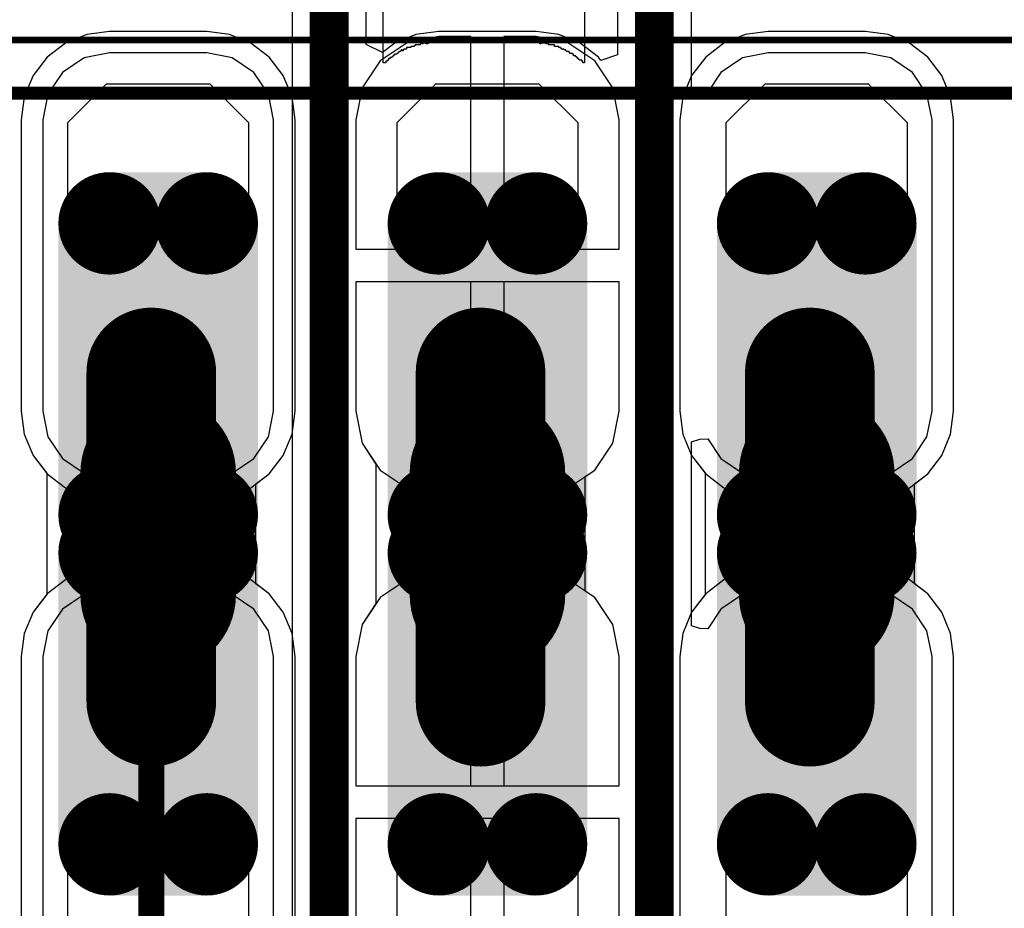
# Model space of a CAD drawing. Header units: millimetres. Extents: x -0.08 to 3.17, y -0.08 to 4.88.
# Tile 197 of 256: x 1.81 to 2.1, y 3.15 to 3.42. Entities that reach past the tile are written whole.
import ezdxf

# ---------------------------------------------------------------- set-up
doc = ezdxf.new("R2010")
doc.units = ezdxf.units.MM
doc.header["$MEASUREMENT"] = 0
for name, color, linetype in [('BottomLayer', 5, 'Continuous'), ('BottomSolder', 6, 'Continuous'), ('Mechanical13', 56, 'Continuous'), ('Mechanical15', 56, 'Continuous'), ('MidLayer1', 16, 'Continuous'), ('MidLayer2', 76, 'Continuous'), ('MultiLayer', 9, 'Continuous'), ('PadHoleLayer', 156, 'Continuous'), ('TopLayer', 1, 'Continuous'), ('TopOverlay', 2, 'Continuous'), ('TopPaste', 8, 'Continuous'), ('TopSolder', 216, 'Continuous')]:
    doc.layers.add(name, color=color, linetype=linetype)

# ---------------------------------------------------------------- blocks, each defined once
blk = doc.blocks.new('HLE_115_02_F_DV_F_________1_549')
at = {"layer": 'BottomLayer', "const_width": 0.01476}
for points in [[(0.27785, 0.09429, 1), (0.29262, 0.09429, 1)], [(0.30738, 0.09429, 1), (0.32215, 0.09429, 1)], [(0.37785, 0.09429, 1), (0.39262, 0.09429, 1)], [(0.40738, 0.09429, 1), (0.42215, 0.09429, 1)], [(0.47785, 0.09429, 1), (0.49262, 0.09429, 1)], [(0.50738, 0.09429, 1), (0.52215, 0.09429, 1)], [(0.27785, 0.00571, 1), (0.29262, 0.00571, 1)], [(0.30738, 0.00571, 1), (0.32215, 0.00571, 1)], [(0.37785, 0.00571, 1), (0.39262, 0.00571, 1)], [(0.40738, 0.00571, 1), (0.42215, 0.00571, 1)], [(0.47785, 0.00571, 1), (0.49262, 0.00571, 1)], [(0.50738, 0.00571, 1), (0.52215, 0.00571, 1)], [(0.27785, -0.00571, 1), (0.29262, -0.00571, 1)], [(0.30738, -0.00571, 1), (0.32215, -0.00571, 1)], [(0.37785, -0.00571, 1), (0.39262, -0.00571, 1)], [(0.40738, -0.00571, 1), (0.42215, -0.00571, 1)], [(0.47785, -0.00571, 1), (0.49262, -0.00571, 1)], [(0.50738, -0.00571, 1), (0.52215, -0.00571, 1)], [(0.27785, -0.09429, 1), (0.29262, -0.09429, 1)], [(0.30738, -0.09429, 1), (0.32215, -0.09429, 1)], [(0.37785, -0.09429, 1), (0.39262, -0.09429, 1)], [(0.40738, -0.09429, 1), (0.42215, -0.09429, 1)], [(0.47785, -0.09429, 1), (0.49262, -0.09429, 1)], [(0.50738, -0.09429, 1), (0.52215, -0.09429, 1)]]:
    blk.add_lwpolyline(points, format="xyb", close=True, dxfattribs=at)
at = {"layer": 'BottomLayer'}
for points in [[(0.28524, -0.00906), (0.31476, -0.00906), (0.28524, 0.10906), (0.31476, 0.10906)], [(0.38524, -0.00906), (0.41476, -0.00906), (0.38524, 0.10906), (0.41476, 0.10906)], [(0.48524, -0.00906), (0.51476, -0.00906), (0.48524, 0.10906), (0.51476, 0.10906)], [(0.27047, 0.00571), (0.32953, 0.00571), (0.27047, 0.09429), (0.32953, 0.09429)], [(0.37047, 0.00571), (0.42953, 0.00571), (0.37047, 0.09429), (0.42953, 0.09429)], [(0.47047, 0.00571), (0.52953, 0.00571), (0.47047, 0.09429), (0.52953, 0.09429)], [(0.31476, 0.00906), (0.28524, 0.00906), (0.31476, -0.10906), (0.28524, -0.10906)], [(0.41476, 0.00906), (0.38524, 0.00906), (0.41476, -0.10906), (0.38524, -0.10906)], [(0.51476, 0.00906), (0.48524, 0.00906), (0.51476, -0.10906), (0.48524, -0.10906)], [(0.32953, -0.00571), (0.27047, -0.00571), (0.32953, -0.09429), (0.27047, -0.09429)], [(0.42953, -0.00571), (0.37047, -0.00571), (0.42953, -0.09429), (0.37047, -0.09429)], [(0.52953, -0.00571), (0.47047, -0.00571), (0.52953, -0.09429), (0.47047, -0.09429)]]:
    blk.add_solid(points, dxfattribs=at)
at = {"layer": 'BottomSolder', "const_width": 0.01555}
for points in [[(0.27746, 0.09429, 1), (0.29301, 0.09429, 1)], [(0.30699, 0.09429, 1), (0.32254, 0.09429, 1)], [(0.37746, 0.09429, 1), (0.39301, 0.09429, 1)], [(0.40699, 0.09429, 1), (0.42254, 0.09429, 1)], [(0.47746, 0.09429, 1), (0.49301, 0.09429, 1)], [(0.50699, 0.09429, 1), (0.52254, 0.09429, 1)], [(0.27746, 0.00571, 1), (0.29301, 0.00571, 1)], [(0.30699, 0.00571, 1), (0.32254, 0.00571, 1)], [(0.37746, 0.00571, 1), (0.39301, 0.00571, 1)], [(0.40699, 0.00571, 1), (0.42254, 0.00571, 1)], [(0.47746, 0.00571, 1), (0.49301, 0.00571, 1)], [(0.50699, 0.00571, 1), (0.52254, 0.00571, 1)], [(0.27746, -0.00571, 1), (0.29301, -0.00571, 1)], [(0.30699, -0.00571, 1), (0.32254, -0.00571, 1)], [(0.37746, -0.00571, 1), (0.39301, -0.00571, 1)], [(0.40699, -0.00571, 1), (0.42254, -0.00571, 1)], [(0.47746, -0.00571, 1), (0.49301, -0.00571, 1)], [(0.50699, -0.00571, 1), (0.52254, -0.00571, 1)], [(0.27746, -0.09429, 1), (0.29301, -0.09429, 1)], [(0.30699, -0.09429, 1), (0.32254, -0.09429, 1)], [(0.37746, -0.09429, 1), (0.39301, -0.09429, 1)], [(0.40699, -0.09429, 1), (0.42254, -0.09429, 1)], [(0.47746, -0.09429, 1), (0.49301, -0.09429, 1)], [(0.50699, -0.09429, 1), (0.52254, -0.09429, 1)]]:
    blk.add_lwpolyline(points, format="xyb", close=True, dxfattribs=at)
at = {"layer": 'BottomSolder'}
for points in [[(0.28524, -0.00984), (0.31476, -0.00984), (0.28524, 0.10984), (0.31476, 0.10984)], [(0.38524, -0.00984), (0.41476, -0.00984), (0.38524, 0.10984), (0.41476, 0.10984)], [(0.48524, -0.00984), (0.51476, -0.00984), (0.48524, 0.10984), (0.51476, 0.10984)], [(0.26969, 0.00571), (0.33031, 0.00571), (0.26969, 0.09429), (0.33031, 0.09429)], [(0.36969, 0.00571), (0.43031, 0.00571), (0.36969, 0.09429), (0.43031, 0.09429)], [(0.46969, 0.00571), (0.53031, 0.00571), (0.46969, 0.09429), (0.53031, 0.09429)], [(0.31476, 0.00984), (0.28524, 0.00984), (0.31476, -0.10984), (0.28524, -0.10984)], [(0.41476, 0.00984), (0.38524, 0.00984), (0.41476, -0.10984), (0.38524, -0.10984)], [(0.51476, 0.00984), (0.48524, 0.00984), (0.51476, -0.10984), (0.48524, -0.10984)], [(0.33031, -0.00571), (0.26969, -0.00571), (0.33031, -0.09429), (0.26969, -0.09429)], [(0.43031, -0.00571), (0.36969, -0.00571), (0.43031, -0.09429), (0.36969, -0.09429)], [(0.53031, -0.00571), (0.46969, -0.00571), (0.53031, -0.09429), (0.46969, -0.09429)]]:
    blk.add_solid(points, dxfattribs=at)
at = {"layer": 'Mechanical13', "const_width": 0.00394}
blk.add_lwpolyline([(-0.74409, 0.13386), (0.74409, 0.13386)], dxfattribs=at)
at = {"layer": 'Mechanical15', "const_width": 0.00197}
blk.add_lwpolyline([(-0.75197, 0.15), (0.75197, 0.15)], dxfattribs=at)
at = {"layer": 'MidLayer1', "const_width": 0.01476}
for points in [[(0.27785, 0.09429, 1), (0.29262, 0.09429, 1)], [(0.30738, 0.09429, 1), (0.32215, 0.09429, 1)], [(0.37785, 0.09429, 1), (0.39262, 0.09429, 1)], [(0.40738, 0.09429, 1), (0.42215, 0.09429, 1)], [(0.47785, 0.09429, 1), (0.49262, 0.09429, 1)], [(0.50738, 0.09429, 1), (0.52215, 0.09429, 1)], [(0.27785, 0.00571, 1), (0.29262, 0.00571, 1)], [(0.30738, 0.00571, 1), (0.32215, 0.00571, 1)], [(0.37785, 0.00571, 1), (0.39262, 0.00571, 1)], [(0.40738, 0.00571, 1), (0.42215, 0.00571, 1)], [(0.47785, 0.00571, 1), (0.49262, 0.00571, 1)], [(0.50738, 0.00571, 1), (0.52215, 0.00571, 1)], [(0.27785, -0.00571, 1), (0.29262, -0.00571, 1)], [(0.30738, -0.00571, 1), (0.32215, -0.00571, 1)], [(0.37785, -0.00571, 1), (0.39262, -0.00571, 1)], [(0.40738, -0.00571, 1), (0.42215, -0.00571, 1)], [(0.47785, -0.00571, 1), (0.49262, -0.00571, 1)], [(0.50738, -0.00571, 1), (0.52215, -0.00571, 1)], [(0.27785, -0.09429, 1), (0.29262, -0.09429, 1)], [(0.30738, -0.09429, 1), (0.32215, -0.09429, 1)], [(0.37785, -0.09429, 1), (0.39262, -0.09429, 1)], [(0.40738, -0.09429, 1), (0.42215, -0.09429, 1)], [(0.47785, -0.09429, 1), (0.49262, -0.09429, 1)], [(0.50738, -0.09429, 1), (0.52215, -0.09429, 1)]]:
    blk.add_lwpolyline(points, format="xyb", close=True, dxfattribs=at)
at = {"layer": 'MidLayer1'}
for points in [[(0.28524, -0.00906), (0.31476, -0.00906), (0.28524, 0.10906), (0.31476, 0.10906)], [(0.38524, -0.00906), (0.41476, -0.00906), (0.38524, 0.10906), (0.41476, 0.10906)], [(0.48524, -0.00906), (0.51476, -0.00906), (0.48524, 0.10906), (0.51476, 0.10906)], [(0.27047, 0.00571), (0.32953, 0.00571), (0.27047, 0.09429), (0.32953, 0.09429)], [(0.37047, 0.00571), (0.42953, 0.00571), (0.37047, 0.09429), (0.42953, 0.09429)], [(0.47047, 0.00571), (0.52953, 0.00571), (0.47047, 0.09429), (0.52953, 0.09429)], [(0.31476, 0.00906), (0.28524, 0.00906), (0.31476, -0.10906), (0.28524, -0.10906)], [(0.41476, 0.00906), (0.38524, 0.00906), (0.41476, -0.10906), (0.38524, -0.10906)], [(0.51476, 0.00906), (0.48524, 0.00906), (0.51476, -0.10906), (0.48524, -0.10906)], [(0.32953, -0.00571), (0.27047, -0.00571), (0.32953, -0.09429), (0.27047, -0.09429)], [(0.42953, -0.00571), (0.37047, -0.00571), (0.42953, -0.09429), (0.37047, -0.09429)], [(0.52953, -0.00571), (0.47047, -0.00571), (0.52953, -0.09429), (0.47047, -0.09429)]]:
    blk.add_solid(points, dxfattribs=at)
at = {"layer": 'MidLayer2', "const_width": 0.01476}
for points in [[(0.27785, 0.09429, 1), (0.29262, 0.09429, 1)], [(0.30738, 0.09429, 1), (0.32215, 0.09429, 1)], [(0.37785, 0.09429, 1), (0.39262, 0.09429, 1)], [(0.40738, 0.09429, 1), (0.42215, 0.09429, 1)], [(0.47785, 0.09429, 1), (0.49262, 0.09429, 1)], [(0.50738, 0.09429, 1), (0.52215, 0.09429, 1)], [(0.27785, 0.00571, 1), (0.29262, 0.00571, 1)], [(0.30738, 0.00571, 1), (0.32215, 0.00571, 1)], [(0.37785, 0.00571, 1), (0.39262, 0.00571, 1)], [(0.40738, 0.00571, 1), (0.42215, 0.00571, 1)], [(0.47785, 0.00571, 1), (0.49262, 0.00571, 1)], [(0.50738, 0.00571, 1), (0.52215, 0.00571, 1)], [(0.27785, -0.00571, 1), (0.29262, -0.00571, 1)], [(0.30738, -0.00571, 1), (0.32215, -0.00571, 1)], [(0.37785, -0.00571, 1), (0.39262, -0.00571, 1)], [(0.40738, -0.00571, 1), (0.42215, -0.00571, 1)], [(0.47785, -0.00571, 1), (0.49262, -0.00571, 1)], [(0.50738, -0.00571, 1), (0.52215, -0.00571, 1)], [(0.27785, -0.09429, 1), (0.29262, -0.09429, 1)], [(0.30738, -0.09429, 1), (0.32215, -0.09429, 1)], [(0.37785, -0.09429, 1), (0.39262, -0.09429, 1)], [(0.40738, -0.09429, 1), (0.42215, -0.09429, 1)], [(0.47785, -0.09429, 1), (0.49262, -0.09429, 1)], [(0.50738, -0.09429, 1), (0.52215, -0.09429, 1)]]:
    blk.add_lwpolyline(points, format="xyb", close=True, dxfattribs=at)
at = {"layer": 'MidLayer2'}
for points in [[(0.28524, -0.00906), (0.31476, -0.00906), (0.28524, 0.10906), (0.31476, 0.10906)], [(0.38524, -0.00906), (0.41476, -0.00906), (0.38524, 0.10906), (0.41476, 0.10906)], [(0.48524, -0.00906), (0.51476, -0.00906), (0.48524, 0.10906), (0.51476, 0.10906)], [(0.27047, 0.00571), (0.32953, 0.00571), (0.27047, 0.09429), (0.32953, 0.09429)], [(0.37047, 0.00571), (0.42953, 0.00571), (0.37047, 0.09429), (0.42953, 0.09429)], [(0.47047, 0.00571), (0.52953, 0.00571), (0.47047, 0.09429), (0.52953, 0.09429)], [(0.31476, 0.00906), (0.28524, 0.00906), (0.31476, -0.10906), (0.28524, -0.10906)], [(0.41476, 0.00906), (0.38524, 0.00906), (0.41476, -0.10906), (0.38524, -0.10906)], [(0.51476, 0.00906), (0.48524, 0.00906), (0.51476, -0.10906), (0.48524, -0.10906)], [(0.32953, -0.00571), (0.27047, -0.00571), (0.32953, -0.09429), (0.27047, -0.09429)], [(0.42953, -0.00571), (0.37047, -0.00571), (0.42953, -0.09429), (0.37047, -0.09429)], [(0.52953, -0.00571), (0.47047, -0.00571), (0.52953, -0.09429), (0.47047, -0.09429)]]:
    blk.add_solid(points, dxfattribs=at)
at = {"layer": 'MultiLayer', "const_width": 0.01476}
for points in [[(0.27785, 0.09429, 1), (0.29262, 0.09429, 1)], [(0.30738, 0.09429, 1), (0.32215, 0.09429, 1)], [(0.37785, 0.09429, 1), (0.39262, 0.09429, 1)], [(0.40738, 0.09429, 1), (0.42215, 0.09429, 1)], [(0.47785, 0.09429, 1), (0.49262, 0.09429, 1)], [(0.50738, 0.09429, 1), (0.52215, 0.09429, 1)], [(0.27785, 0.00571, 1), (0.29262, 0.00571, 1)], [(0.30738, 0.00571, 1), (0.32215, 0.00571, 1)], [(0.37785, 0.00571, 1), (0.39262, 0.00571, 1)], [(0.40738, 0.00571, 1), (0.42215, 0.00571, 1)], [(0.47785, 0.00571, 1), (0.49262, 0.00571, 1)], [(0.50738, 0.00571, 1), (0.52215, 0.00571, 1)], [(0.27785, -0.00571, 1), (0.29262, -0.00571, 1)], [(0.30738, -0.00571, 1), (0.32215, -0.00571, 1)], [(0.37785, -0.00571, 1), (0.39262, -0.00571, 1)], [(0.40738, -0.00571, 1), (0.42215, -0.00571, 1)], [(0.47785, -0.00571, 1), (0.49262, -0.00571, 1)], [(0.50738, -0.00571, 1), (0.52215, -0.00571, 1)], [(0.27785, -0.09429, 1), (0.29262, -0.09429, 1)], [(0.30738, -0.09429, 1), (0.32215, -0.09429, 1)], [(0.37785, -0.09429, 1), (0.39262, -0.09429, 1)], [(0.40738, -0.09429, 1), (0.42215, -0.09429, 1)], [(0.47785, -0.09429, 1), (0.49262, -0.09429, 1)], [(0.50738, -0.09429, 1), (0.52215, -0.09429, 1)]]:
    blk.add_lwpolyline(points, format="xyb", close=True, dxfattribs=at)
at = {"layer": 'MultiLayer'}
for points in [[(0.28524, -0.00906), (0.31476, -0.00906), (0.28524, 0.10906), (0.31476, 0.10906)], [(0.38524, -0.00906), (0.41476, -0.00906), (0.38524, 0.10906), (0.41476, 0.10906)], [(0.48524, -0.00906), (0.51476, -0.00906), (0.48524, 0.10906), (0.51476, 0.10906)], [(0.27047, 0.00571), (0.32953, 0.00571), (0.27047, 0.09429), (0.32953, 0.09429)], [(0.37047, 0.00571), (0.42953, 0.00571), (0.37047, 0.09429), (0.42953, 0.09429)], [(0.47047, 0.00571), (0.52953, 0.00571), (0.47047, 0.09429), (0.52953, 0.09429)], [(0.31476, 0.00906), (0.28524, 0.00906), (0.31476, -0.10906), (0.28524, -0.10906)], [(0.41476, 0.00906), (0.38524, 0.00906), (0.41476, -0.10906), (0.38524, -0.10906)], [(0.51476, 0.00906), (0.48524, 0.00906), (0.51476, -0.10906), (0.48524, -0.10906)], [(0.32953, -0.00571), (0.27047, -0.00571), (0.32953, -0.09429), (0.27047, -0.09429)], [(0.42953, -0.00571), (0.37047, -0.00571), (0.42953, -0.09429), (0.37047, -0.09429)], [(0.52953, -0.00571), (0.47047, -0.00571), (0.52953, -0.09429), (0.47047, -0.09429)]]:
    blk.add_solid(points, dxfattribs=at)
at = {"layer": 'PadHoleLayer', "const_width": 0.02362}
for points in [[(0.28819, 0.0185, 1), (0.31181, 0.0185, 1)], [(0.38819, 0.0185, 1), (0.41181, 0.0185, 1)], [(0.48819, 0.0185, 1), (0.51181, 0.0185, 1)], [(0.28819, -0.0185, 1), (0.31181, -0.0185, 1)], [(0.38819, -0.0185, 1), (0.41181, -0.0185, 1)], [(0.48819, -0.0185, 1), (0.51181, -0.0185, 1)]]:
    blk.add_lwpolyline(points, format="xyb", close=True, dxfattribs=at)
at = {"layer": 'TopLayer', "const_width": 0.01476}
for points in [[(0.27785, 0.09429, 1), (0.29262, 0.09429, 1)], [(0.30738, 0.09429, 1), (0.32215, 0.09429, 1)], [(0.37785, 0.09429, 1), (0.39262, 0.09429, 1)], [(0.40738, 0.09429, 1), (0.42215, 0.09429, 1)], [(0.47785, 0.09429, 1), (0.49262, 0.09429, 1)], [(0.50738, 0.09429, 1), (0.52215, 0.09429, 1)], [(0.27785, 0.00571, 1), (0.29262, 0.00571, 1)], [(0.30738, 0.00571, 1), (0.32215, 0.00571, 1)], [(0.37785, 0.00571, 1), (0.39262, 0.00571, 1)], [(0.40738, 0.00571, 1), (0.42215, 0.00571, 1)], [(0.47785, 0.00571, 1), (0.49262, 0.00571, 1)], [(0.50738, 0.00571, 1), (0.52215, 0.00571, 1)], [(0.27785, -0.00571, 1), (0.29262, -0.00571, 1)], [(0.30738, -0.00571, 1), (0.32215, -0.00571, 1)], [(0.37785, -0.00571, 1), (0.39262, -0.00571, 1)], [(0.40738, -0.00571, 1), (0.42215, -0.00571, 1)], [(0.47785, -0.00571, 1), (0.49262, -0.00571, 1)], [(0.50738, -0.00571, 1), (0.52215, -0.00571, 1)], [(0.27785, -0.09429, 1), (0.29262, -0.09429, 1)], [(0.30738, -0.09429, 1), (0.32215, -0.09429, 1)], [(0.37785, -0.09429, 1), (0.39262, -0.09429, 1)], [(0.40738, -0.09429, 1), (0.42215, -0.09429, 1)], [(0.47785, -0.09429, 1), (0.49262, -0.09429, 1)], [(0.50738, -0.09429, 1), (0.52215, -0.09429, 1)]]:
    blk.add_lwpolyline(points, format="xyb", close=True, dxfattribs=at)
at = {"layer": 'TopLayer'}
for points in [[(0.28524, -0.00906), (0.31476, -0.00906), (0.28524, 0.10906), (0.31476, 0.10906)], [(0.38524, -0.00906), (0.41476, -0.00906), (0.38524, 0.10906), (0.41476, 0.10906)], [(0.48524, -0.00906), (0.51476, -0.00906), (0.48524, 0.10906), (0.51476, 0.10906)], [(0.27047, 0.00571), (0.32953, 0.00571), (0.27047, 0.09429), (0.32953, 0.09429)], [(0.37047, 0.00571), (0.42953, 0.00571), (0.37047, 0.09429), (0.42953, 0.09429)], [(0.47047, 0.00571), (0.52953, 0.00571), (0.47047, 0.09429), (0.52953, 0.09429)], [(0.31476, 0.00906), (0.28524, 0.00906), (0.31476, -0.10906), (0.28524, -0.10906)], [(0.41476, 0.00906), (0.38524, 0.00906), (0.41476, -0.10906), (0.38524, -0.10906)], [(0.51476, 0.00906), (0.48524, 0.00906), (0.51476, -0.10906), (0.48524, -0.10906)], [(0.32953, -0.00571), (0.27047, -0.00571), (0.32953, -0.09429), (0.27047, -0.09429)], [(0.42953, -0.00571), (0.37047, -0.00571), (0.42953, -0.09429), (0.37047, -0.09429)], [(0.52953, -0.00571), (0.47047, -0.00571), (0.52953, -0.09429), (0.47047, -0.09429)]]:
    blk.add_solid(points, dxfattribs=at)
at = {"layer": 'TopSolder', "const_width": 0.01555}
for points in [[(0.27746, 0.09429, 1), (0.29301, 0.09429, 1)], [(0.30699, 0.09429, 1), (0.32254, 0.09429, 1)], [(0.37746, 0.09429, 1), (0.39301, 0.09429, 1)], [(0.40699, 0.09429, 1), (0.42254, 0.09429, 1)], [(0.47746, 0.09429, 1), (0.49301, 0.09429, 1)], [(0.50699, 0.09429, 1), (0.52254, 0.09429, 1)], [(0.27746, 0.00571, 1), (0.29301, 0.00571, 1)], [(0.30699, 0.00571, 1), (0.32254, 0.00571, 1)], [(0.37746, 0.00571, 1), (0.39301, 0.00571, 1)], [(0.40699, 0.00571, 1), (0.42254, 0.00571, 1)], [(0.47746, 0.00571, 1), (0.49301, 0.00571, 1)], [(0.50699, 0.00571, 1), (0.52254, 0.00571, 1)], [(0.27746, -0.00571, 1), (0.29301, -0.00571, 1)], [(0.30699, -0.00571, 1), (0.32254, -0.00571, 1)], [(0.37746, -0.00571, 1), (0.39301, -0.00571, 1)], [(0.40699, -0.00571, 1), (0.42254, -0.00571, 1)], [(0.47746, -0.00571, 1), (0.49301, -0.00571, 1)], [(0.50699, -0.00571, 1), (0.52254, -0.00571, 1)], [(0.27746, -0.09429, 1), (0.29301, -0.09429, 1)], [(0.30699, -0.09429, 1), (0.32254, -0.09429, 1)], [(0.37746, -0.09429, 1), (0.39301, -0.09429, 1)], [(0.40699, -0.09429, 1), (0.42254, -0.09429, 1)], [(0.47746, -0.09429, 1), (0.49301, -0.09429, 1)], [(0.50699, -0.09429, 1), (0.52254, -0.09429, 1)]]:
    blk.add_lwpolyline(points, format="xyb", close=True, dxfattribs=at)
at = {"layer": 'TopSolder'}
for points in [[(0.28524, -0.00984), (0.31476, -0.00984), (0.28524, 0.10984), (0.31476, 0.10984)], [(0.38524, -0.00984), (0.41476, -0.00984), (0.38524, 0.10984), (0.41476, 0.10984)], [(0.48524, -0.00984), (0.51476, -0.00984), (0.48524, 0.10984), (0.51476, 0.10984)], [(0.26969, 0.00571), (0.33031, 0.00571), (0.26969, 0.09429), (0.33031, 0.09429)], [(0.36969, 0.00571), (0.43031, 0.00571), (0.36969, 0.09429), (0.43031, 0.09429)], [(0.46969, 0.00571), (0.53031, 0.00571), (0.46969, 0.09429), (0.53031, 0.09429)], [(0.27047, 0.07776), (0.32953, 0.07776), (0.27047, 0.0876), (0.32953, 0.0876)], [(0.37047, 0.07776), (0.42953, 0.07776), (0.37047, 0.0876), (0.42953, 0.0876)], [(0.47047, 0.07776), (0.52953, 0.07776), (0.47047, 0.0876), (0.52953, 0.0876)], [(0.31476, 0.00984), (0.28524, 0.00984), (0.31476, -0.10984), (0.28524, -0.10984)], [(0.41476, 0.00984), (0.38524, 0.00984), (0.41476, -0.10984), (0.38524, -0.10984)], [(0.51476, 0.00984), (0.48524, 0.00984), (0.51476, -0.10984), (0.48524, -0.10984)], [(0.33031, -0.00571), (0.26969, -0.00571), (0.33031, -0.09429), (0.26969, -0.09429)], [(0.43031, -0.00571), (0.36969, -0.00571), (0.43031, -0.09429), (0.36969, -0.09429)], [(0.53031, -0.00571), (0.46969, -0.00571), (0.53031, -0.09429), (0.46969, -0.09429)], [(0.27047, -0.0876), (0.32953, -0.0876), (0.27047, -0.07776), (0.32953, -0.07776)], [(0.37047, -0.0876), (0.42953, -0.0876), (0.37047, -0.07776), (0.42953, -0.07776)], [(0.47047, -0.0876), (0.52953, -0.0876), (0.47047, -0.07776), (0.52953, -0.07776)]]:
    blk.add_solid(points, dxfattribs=at)

msp = doc.modelspace()

# ---------------------------------------------------------------- linework, layer by layer
at = {"layer": 'BottomLayer'}
for p, q in [((1.83246, 3.41263), (1.82553, 3.41171)), ((1.86199, 3.41263), (1.83246, 3.41263)), ((1.86893, 3.41171), (1.86199, 3.41263)), ((2.03246, 3.41263), (2.02553, 3.41171)), ((2.06199, 3.41263), (2.03246, 3.41263)), ((2.06893, 3.41171), (2.06199, 3.41263)), ((1.82553, 3.41171), (1.81906, 3.40903)), ((1.87539, 3.40903), (1.86893, 3.41171)), ((1.9228, 3.40915), (1.91461, 3.40368)), ((1.93246, 3.41107), (1.9228, 3.40915)), ((1.94223, 3.41107), (1.93246, 3.41107)), ((1.94223, 3.34653), (1.94223, 3.41107)), ((1.96199, 3.41107), (1.95223, 3.41107)), ((1.95223, 3.41107), (1.95223, 3.34653)), ((1.97165, 3.40915), (1.96199, 3.41107)), ((1.97985, 3.40368), (1.97165, 3.40915)), ((2.02553, 3.41171), (2.01906, 3.40903)), ((2.07539, 3.40903), (2.06893, 3.41171)), ((1.81906, 3.40903), (1.81351, 3.40478)), ((1.88095, 3.40478), (1.87539, 3.40903)), ((2.01906, 3.40903), (2.01351, 3.40478)), ((2.08095, 3.40478), (2.07539, 3.40903)), ((1.81351, 3.40478), (1.80925, 3.39922)), ((1.88521, 3.39922), (1.88095, 3.40478)), ((1.91461, 3.40368), (1.90914, 3.39548)), ((1.98532, 3.39548), (1.97985, 3.40368)), ((2.01351, 3.40478), (2.00925, 3.39922)), ((2.08521, 3.39922), (2.08095, 3.40478)), ((1.80925, 3.39922), (1.80657, 3.39276)), ((1.88788, 3.39276), (1.88521, 3.39922)), ((2.00925, 3.39922), (2.00657, 3.39276)), ((2.08788, 3.39276), (2.08521, 3.39922)), ((1.90914, 3.39548), (1.90722, 3.38582)), ((1.98724, 3.38582), (1.98532, 3.39548)), ((1.80657, 3.39276), (1.80566, 3.38582)), ((1.8888, 3.38582), (1.88788, 3.39276)), ((2.00657, 3.39276), (2.00566, 3.38582)), ((2.0888, 3.38582), (2.08788, 3.39276)), ((1.80566, 3.38582), (1.80566, 3.29724)), ((1.8888, 3.29724), (1.8888, 3.38582)), ((1.90722, 3.38582), (1.90722, 3.34653)), ((1.98724, 3.34653), (1.98724, 3.38582)), ((2.00566, 3.38582), (2.00566, 3.29724)), ((2.0888, 3.29724), (2.0888, 3.38582)), ((1.90722, 3.34653), (1.94223, 3.34653)), ((1.95223, 3.34653), (1.98724, 3.34653)), ((1.98724, 3.33653), (1.90722, 3.33653)), ((1.90722, 3.33653), (1.90722, 3.29724)), ((1.98724, 3.29724), (1.98724, 3.33653)), ((1.80566, 3.29724), (1.80657, 3.2903)), ((1.88788, 3.2903), (1.8888, 3.29724)), ((1.90722, 3.29724), (1.90914, 3.28758)), ((1.98532, 3.28758), (1.98724, 3.29724)), ((2.00566, 3.29724), (2.00657, 3.2903)), ((2.08788, 3.2903), (2.0888, 3.29724)), ((1.80657, 3.2903), (1.80925, 3.28384)), ((1.88521, 3.28384), (1.88788, 3.2903)), ((2.00657, 3.2903), (2.00925, 3.28384)), ((2.08521, 3.28384), (2.08788, 3.2903)), ((1.90914, 3.28758), (1.91337, 3.28124)), ((1.97985, 3.27939), (1.98532, 3.28758)), ((1.80925, 3.28384), (1.81337, 3.27847)), ((1.88095, 3.27829), (1.88521, 3.28384)), ((2.00925, 3.28384), (2.01337, 3.27847)), ((2.08095, 3.27829), (2.08521, 3.28384)), ((1.91337, 3.28124), (1.91337, 3.23883)), ((1.81337, 3.27847), (1.81337, 3.2416)), ((1.87691, 3.27519), (1.88095, 3.27829)), ((1.97691, 3.27742), (1.97985, 3.27939)), ((2.01337, 3.27847), (2.01337, 3.2416)), ((2.07691, 3.27519), (2.08095, 3.27829)), ((1.87691, 3.24488), (1.87691, 3.27519)), ((1.97691, 3.24265), (1.97691, 3.27742)), ((2.07691, 3.24488), (2.07691, 3.27519)), ((1.88095, 3.24178), (1.87691, 3.24488)), ((2.08095, 3.24178), (2.07691, 3.24488)), ((1.81337, 3.2416), (1.80925, 3.23623)), ((1.88521, 3.23623), (1.88095, 3.24178)), ((1.97985, 3.24068), (1.97691, 3.24265)), ((2.01337, 3.2416), (2.00925, 3.23623)), ((2.08521, 3.23623), (2.08095, 3.24178)), ((1.91337, 3.23883), (1.90914, 3.23249)), ((1.98532, 3.23249), (1.97985, 3.24068)), ((1.80925, 3.23623), (1.80657, 3.22977)), ((1.88788, 3.22977), (1.88521, 3.23623)), ((2.00925, 3.23623), (2.00657, 3.22977)), ((2.08788, 3.22977), (2.08521, 3.23623)), ((1.80657, 3.22977), (1.80566, 3.22283)), ((1.8888, 3.22283), (1.88788, 3.22977)), ((1.90914, 3.23249), (1.90722, 3.22283)), ((1.98724, 3.22283), (1.98532, 3.23249)), ((2.00657, 3.22977), (2.00566, 3.22283)), ((2.0888, 3.22283), (2.08788, 3.22977)), ((1.80566, 3.22283), (1.80566, 3.13425)), ((1.8888, 3.13425), (1.8888, 3.22283)), ((1.90722, 3.22283), (1.90722, 3.18354)), ((1.98724, 3.18354), (1.98724, 3.22283)), ((2.00566, 3.22283), (2.00566, 3.13425)), ((2.0888, 3.13425), (2.0888, 3.22283)), ((1.90722, 3.18354), (1.94723, 3.18354)), ((1.94723, 3.18354), (1.98724, 3.18354)), ((1.94223, 3.17354), (1.90722, 3.17354)), ((1.90722, 3.17354), (1.90722, 3.13425)), ((1.94223, 3.109), (1.94223, 3.17354)), ((1.98724, 3.17354), (1.95223, 3.17354)), ((1.95223, 3.17354), (1.95223, 3.109)), ((1.98724, 3.13425), (1.98724, 3.17354))]:
    msp.add_line(p, q, dxfattribs=at)
at = {"layer": 'BottomLayer', "const_width": 0.03937}
for points in [[(1.84514, 3.20905), (1.84514, 3.30905)], [(1.94514, 3.20905), (1.94514, 3.30905)], [(2.04514, 3.20905), (2.04514, 3.30905)]]:
    msp.add_lwpolyline(points, dxfattribs=at)
at = {"layer": 'BottomLayer', "const_width": 0.01969}
for points in [[(1.8353, 3.30905, 1), (1.85498, 3.30905, 1)], [(1.9353, 3.30905, 1), (1.95498, 3.30905, 1)], [(2.0353, 3.30905, 1), (2.05498, 3.30905, 1)], [(1.8353, 3.20905, 1), (1.85498, 3.20905, 1)], [(1.9353, 3.20905, 1), (1.95498, 3.20905, 1)], [(2.0353, 3.20905, 1), (2.05498, 3.20905, 1)]]:
    msp.add_lwpolyline(points, format="xyb", close=True, dxfattribs=at)
at = {"layer": 'MidLayer1'}
for p, q in [((1.83246, 3.41263), (1.82553, 3.41171)), ((1.86199, 3.41263), (1.83246, 3.41263)), ((1.86893, 3.41171), (1.86199, 3.41263)), ((2.03246, 3.41263), (2.02553, 3.41171)), ((2.06199, 3.41263), (2.03246, 3.41263)), ((2.06893, 3.41171), (2.06199, 3.41263)), ((1.82553, 3.41171), (1.81906, 3.40903)), ((1.87539, 3.40903), (1.86893, 3.41171)), ((1.9228, 3.40915), (1.91461, 3.40368)), ((1.93246, 3.41107), (1.9228, 3.40915)), ((1.94223, 3.41107), (1.93246, 3.41107)), ((1.94223, 3.34653), (1.94223, 3.41107)), ((1.96199, 3.41107), (1.95223, 3.41107)), ((1.95223, 3.41107), (1.95223, 3.34653)), ((1.97165, 3.40915), (1.96199, 3.41107)), ((1.97985, 3.40368), (1.97165, 3.40915)), ((2.02553, 3.41171), (2.01906, 3.40903)), ((2.07539, 3.40903), (2.06893, 3.41171)), ((1.81906, 3.40903), (1.81351, 3.40478)), ((1.88095, 3.40478), (1.87539, 3.40903)), ((2.01906, 3.40903), (2.01351, 3.40478)), ((2.08095, 3.40478), (2.07539, 3.40903)), ((1.81351, 3.40478), (1.80925, 3.39922)), ((1.88521, 3.39922), (1.88095, 3.40478)), ((1.91461, 3.40368), (1.90914, 3.39548)), ((1.98532, 3.39548), (1.97985, 3.40368)), ((2.01351, 3.40478), (2.00925, 3.39922)), ((2.08521, 3.39922), (2.08095, 3.40478)), ((1.80925, 3.39922), (1.80657, 3.39276)), ((1.88788, 3.39276), (1.88521, 3.39922)), ((2.00925, 3.39922), (2.00657, 3.39276)), ((2.08788, 3.39276), (2.08521, 3.39922)), ((1.90914, 3.39548), (1.90722, 3.38582)), ((1.98724, 3.38582), (1.98532, 3.39548)), ((1.80657, 3.39276), (1.80566, 3.38582)), ((1.8888, 3.38582), (1.88788, 3.39276)), ((2.00657, 3.39276), (2.00566, 3.38582)), ((2.0888, 3.38582), (2.08788, 3.39276)), ((1.80566, 3.38582), (1.80566, 3.29724)), ((1.8888, 3.29724), (1.8888, 3.38582)), ((1.90722, 3.38582), (1.90722, 3.34653)), ((1.98724, 3.34653), (1.98724, 3.38582)), ((2.00566, 3.38582), (2.00566, 3.29724)), ((2.0888, 3.29724), (2.0888, 3.38582)), ((1.90722, 3.34653), (1.94223, 3.34653)), ((1.95223, 3.34653), (1.98724, 3.34653)), ((1.94223, 3.33653), (1.90722, 3.33653)), ((1.90722, 3.33653), (1.90722, 3.29724)), ((1.94223, 3.27199), (1.94223, 3.33653)), ((1.98724, 3.33653), (1.95223, 3.33653)), ((1.95223, 3.33653), (1.95223, 3.27199)), ((1.98724, 3.29724), (1.98724, 3.33653)), ((1.80566, 3.29724), (1.80657, 3.2903)), ((1.88788, 3.2903), (1.8888, 3.29724)), ((1.90722, 3.29724), (1.90914, 3.28758)), ((1.98532, 3.28758), (1.98724, 3.29724)), ((2.00566, 3.29724), (2.00657, 3.2903)), ((2.08788, 3.2903), (2.0888, 3.29724)), ((1.80657, 3.2903), (1.80925, 3.28384)), ((1.88521, 3.28384), (1.88788, 3.2903)), ((2.00657, 3.2903), (2.00925, 3.28384)), ((2.08521, 3.28384), (2.08788, 3.2903)), ((1.90914, 3.28758), (1.91461, 3.27939)), ((1.97985, 3.27939), (1.98532, 3.28758)), ((1.80925, 3.28384), (1.81351, 3.27829)), ((1.88095, 3.27829), (1.88521, 3.28384)), ((2.00925, 3.28384), (2.01351, 3.27829)), ((2.08095, 3.27829), (2.08521, 3.28384)), ((1.81351, 3.27829), (1.81906, 3.27403)), ((1.87539, 3.27403), (1.88095, 3.27829)), ((1.91461, 3.27939), (1.9228, 3.27391)), ((1.97165, 3.27391), (1.97985, 3.27939)), ((2.01351, 3.27829), (2.01906, 3.27403)), ((2.07539, 3.27403), (2.08095, 3.27829)), ((1.81906, 3.27403), (1.82553, 3.27135)), ((1.86893, 3.27135), (1.87539, 3.27403)), ((1.9228, 3.27391), (1.93246, 3.27199)), ((1.93246, 3.27199), (1.94223, 3.27199)), ((1.95223, 3.27199), (1.96199, 3.27199)), ((1.96199, 3.27199), (1.97165, 3.27391)), ((2.01906, 3.27403), (2.02553, 3.27135)), ((2.06893, 3.27135), (2.07539, 3.27403)), ((1.82553, 3.27135), (1.83246, 3.27044)), ((1.83246, 3.27044), (1.86199, 3.27044)), ((1.86199, 3.27044), (1.86893, 3.27135)), ((2.02553, 3.27135), (2.03246, 3.27044)), ((2.03246, 3.27044), (2.06199, 3.27044)), ((2.06199, 3.27044), (2.06893, 3.27135)), ((1.82553, 3.24872), (1.81906, 3.24604)), ((1.83246, 3.24963), (1.82553, 3.24872)), ((1.86199, 3.24963), (1.83246, 3.24963)), ((1.86893, 3.24872), (1.86199, 3.24963)), ((1.87539, 3.24604), (1.86893, 3.24872)), ((1.93246, 3.24808), (1.9228, 3.24616)), ((1.94223, 3.24808), (1.93246, 3.24808)), ((1.94223, 3.18354), (1.94223, 3.24808)), ((1.96199, 3.24808), (1.95223, 3.24808)), ((1.95223, 3.24808), (1.95223, 3.18354)), ((1.97165, 3.24616), (1.96199, 3.24808)), ((2.02553, 3.24872), (2.01906, 3.24604)), ((2.03246, 3.24963), (2.02553, 3.24872)), ((2.06199, 3.24963), (2.03246, 3.24963)), ((2.06893, 3.24872), (2.06199, 3.24963)), ((2.07539, 3.24604), (2.06893, 3.24872)), ((1.81906, 3.24604), (1.81351, 3.24178)), ((1.88095, 3.24178), (1.87539, 3.24604)), ((1.9228, 3.24616), (1.91461, 3.24068)), ((1.97985, 3.24068), (1.97165, 3.24616)), ((2.01906, 3.24604), (2.01351, 3.24178)), ((2.08095, 3.24178), (2.07539, 3.24604)), ((1.81351, 3.24178), (1.80925, 3.23623)), ((1.88521, 3.23623), (1.88095, 3.24178)), ((2.01351, 3.24178), (2.00925, 3.23623)), ((2.08521, 3.23623), (2.08095, 3.24178)), ((1.91461, 3.24068), (1.90914, 3.23249)), ((1.98532, 3.23249), (1.97985, 3.24068)), ((1.80925, 3.23623), (1.80657, 3.22977)), ((1.88788, 3.22977), (1.88521, 3.23623)), ((2.00925, 3.23623), (2.00657, 3.22977)), ((2.08788, 3.22977), (2.08521, 3.23623)), ((1.80657, 3.22977), (1.80566, 3.22283)), ((1.8888, 3.22283), (1.88788, 3.22977)), ((1.90914, 3.23249), (1.90722, 3.22283)), ((1.98724, 3.22283), (1.98532, 3.23249)), ((2.00657, 3.22977), (2.00566, 3.22283)), ((2.0888, 3.22283), (2.08788, 3.22977)), ((1.80566, 3.22283), (1.80566, 3.13425)), ((1.8888, 3.13425), (1.8888, 3.22283)), ((1.90722, 3.22283), (1.90722, 3.18354)), ((1.98724, 3.18354), (1.98724, 3.22283)), ((2.00566, 3.22283), (2.00566, 3.13425)), ((2.0888, 3.13425), (2.0888, 3.22283)), ((1.90722, 3.18354), (1.94223, 3.18354)), ((1.95223, 3.18354), (1.98724, 3.18354)), ((1.94223, 3.17354), (1.90722, 3.17354)), ((1.90722, 3.17354), (1.90722, 3.13425)), ((1.94223, 3.109), (1.94223, 3.17354)), ((1.98724, 3.17354), (1.95223, 3.17354)), ((1.95223, 3.17354), (1.95223, 3.109)), ((1.98724, 3.13425), (1.98724, 3.17354))]:
    msp.add_line(p, q, dxfattribs=at)
at = {"layer": 'MidLayer2'}
for p, q in [((1.98668, 3.58644), (1.98668, 3.40551)), ((2.00916, 3.39505), (2.00916, 3.57839)), ((1.88793, 3.5679), (1.88793, 3.10682)), ((1.9104, 3.40863), (1.9104, 3.56324)), ((1.93246, 3.41263), (1.92553, 3.41171)), ((1.96199, 3.41263), (1.93246, 3.41263)), ((1.96893, 3.41171), (1.96199, 3.41263)), ((1.92553, 3.41171), (1.91906, 3.40903)), ((1.97539, 3.40903), (1.96893, 3.41171)), ((1.83246, 3.40609), (1.82471, 3.40455)), ((1.86199, 3.40609), (1.83246, 3.40609)), ((1.86975, 3.40455), (1.86199, 3.40609)), ((1.9154, 3.40623), (1.9104, 3.40863)), ((1.91906, 3.40903), (1.9154, 3.40623)), ((1.98095, 3.40478), (1.97539, 3.40903)), ((2.03246, 3.40609), (2.02471, 3.40455)), ((2.06199, 3.40609), (2.03246, 3.40609)), ((2.06975, 3.40455), (2.06199, 3.40609)), ((1.82471, 3.40455), (1.81813, 3.40016)), ((1.87633, 3.40016), (1.86975, 3.40455)), ((1.98168, 3.40382), (1.98095, 3.40478)), ((1.98668, 3.40551), (1.98168, 3.40382)), ((2.02471, 3.40455), (2.01813, 3.40016)), ((2.07633, 3.40016), (2.06975, 3.40455)), ((1.81813, 3.40016), (1.81374, 3.39358)), ((1.88072, 3.39358), (1.87633, 3.40016)), ((2.01813, 3.40016), (2.01416, 3.39421)), ((2.08072, 3.39358), (2.07633, 3.40016)), ((2.0117, 3.39423), (2.00916, 3.39505)), ((2.01416, 3.39421), (2.0117, 3.39423)), ((1.81374, 3.39358), (1.81219, 3.38582)), ((1.88226, 3.38582), (1.88072, 3.39358)), ((2.08226, 3.38582), (2.08072, 3.39358)), ((1.81219, 3.38582), (1.81219, 3.29724)), ((1.88226, 3.29724), (1.88226, 3.38582)), ((2.08226, 3.29724), (2.08226, 3.38582)), ((1.81219, 3.29724), (1.81374, 3.28948)), ((1.88072, 3.28948), (1.88226, 3.29724)), ((2.08072, 3.28948), (2.08226, 3.29724)), ((1.81374, 3.28948), (1.81813, 3.28291)), ((1.87633, 3.28291), (1.88072, 3.28948)), ((2.07633, 3.28291), (2.08072, 3.28948)), ((2.00916, 3.28802), (2.0117, 3.28883)), ((2.00916, 3.23205), (2.00916, 3.28802)), ((2.0117, 3.28883), (2.01416, 3.28885)), ((2.01416, 3.28885), (2.01813, 3.28291)), ((1.81813, 3.28291), (1.82471, 3.27851)), ((1.86975, 3.27851), (1.87633, 3.28291)), ((2.01813, 3.28291), (2.02471, 3.27851)), ((2.06975, 3.27851), (2.07633, 3.28291)), ((1.82471, 3.27851), (1.83246, 3.27697)), ((1.86199, 3.27697), (1.86975, 3.27851)), ((2.02471, 3.27851), (2.03246, 3.27697)), ((2.06199, 3.27697), (2.06975, 3.27851)), ((1.83246, 3.27697), (1.86199, 3.27697)), ((2.03246, 3.27697), (2.06199, 3.27697)), ((1.83246, 3.2431), (1.82471, 3.24156)), ((1.86199, 3.2431), (1.83246, 3.2431)), ((1.86975, 3.24156), (1.86199, 3.2431)), ((2.03246, 3.2431), (2.02471, 3.24156)), ((2.06199, 3.2431), (2.03246, 3.2431)), ((2.06975, 3.24156), (2.06199, 3.2431)), ((1.82471, 3.24156), (1.81813, 3.23716)), ((1.87633, 3.23716), (1.86975, 3.24156)), ((2.02471, 3.24156), (2.01813, 3.23716)), ((2.07633, 3.23716), (2.06975, 3.24156)), ((1.81813, 3.23716), (1.81374, 3.23059)), ((1.88072, 3.23059), (1.87633, 3.23716)), ((2.01813, 3.23716), (2.01416, 3.23122)), ((2.08072, 3.23059), (2.07633, 3.23716)), ((1.81374, 3.23059), (1.81219, 3.22283)), ((1.88226, 3.22283), (1.88072, 3.23059)), ((2.0117, 3.23124), (2.00916, 3.23205)), ((2.01416, 3.23122), (2.0117, 3.23124)), ((2.08226, 3.22283), (2.08072, 3.23059)), ((1.81219, 3.22283), (1.81219, 3.13425)), ((1.88226, 3.13425), (1.88226, 3.22283)), ((2.08226, 3.13425), (2.08226, 3.22283))]:
    msp.add_line(p, q, dxfattribs=at)
for points, const_width in [([(1.99792, 3.09538), (1.99792, 3.58644)], 0.01181), ([(1.89917, 3.09412), (1.89917, 3.5679)], 0.01181), ([(1.84514, 3.09655), (1.84514, 3.20905)], 0.00787)]:
    msp.add_lwpolyline(points, dxfattribs=dict(at, const_width=const_width))
at = {"layer": 'MidLayer2', "const_width": 0.00394}
msp.add_lwpolyline([(1.84317, 3.20905, 1), (1.84711, 3.20905, 1)], format="xyb", close=True, dxfattribs=at)
at = {"layer": 'TopLayer'}
for p, q in [((1.83246, 3.41263), (1.82553, 3.41171)), ((1.86199, 3.41263), (1.83246, 3.41263)), ((1.86893, 3.41171), (1.86199, 3.41263)), ((2.03246, 3.41263), (2.02553, 3.41171)), ((2.06199, 3.41263), (2.03246, 3.41263)), ((2.06893, 3.41171), (2.06199, 3.41263)), ((1.82553, 3.41171), (1.81906, 3.40903)), ((1.87539, 3.40903), (1.86893, 3.41171)), ((1.9228, 3.40915), (1.91461, 3.40368)), ((1.93246, 3.41107), (1.9228, 3.40915)), ((1.94223, 3.41107), (1.93246, 3.41107)), ((1.94223, 3.34653), (1.94223, 3.41107)), ((1.96199, 3.41107), (1.95223, 3.41107)), ((1.95223, 3.41107), (1.95223, 3.34653)), ((1.97165, 3.40915), (1.96199, 3.41107)), ((1.97985, 3.40368), (1.97165, 3.40915)), ((2.02553, 3.41171), (2.01906, 3.40903)), ((2.07539, 3.40903), (2.06893, 3.41171)), ((1.81906, 3.40903), (1.81351, 3.40478)), ((1.88095, 3.40478), (1.87539, 3.40903)), ((2.01906, 3.40903), (2.01351, 3.40478)), ((2.08095, 3.40478), (2.07539, 3.40903)), ((1.81351, 3.40478), (1.80925, 3.39922)), ((1.88521, 3.39922), (1.88095, 3.40478)), ((1.91461, 3.40368), (1.90914, 3.39548)), ((1.98532, 3.39548), (1.97985, 3.40368)), ((2.01351, 3.40478), (2.00925, 3.39922)), ((2.08521, 3.39922), (2.08095, 3.40478)), ((1.80925, 3.39922), (1.80657, 3.39276)), ((1.88788, 3.39276), (1.88521, 3.39922)), ((2.00925, 3.39922), (2.00657, 3.39276)), ((2.08788, 3.39276), (2.08521, 3.39922)), ((1.90914, 3.39548), (1.90722, 3.38582)), ((1.98724, 3.38582), (1.98532, 3.39548)), ((1.80657, 3.39276), (1.80566, 3.38582)), ((1.8888, 3.38582), (1.88788, 3.39276)), ((2.00657, 3.39276), (2.00566, 3.38582)), ((2.0888, 3.38582), (2.08788, 3.39276)), ((1.80566, 3.38582), (1.80566, 3.29724)), ((1.8888, 3.29724), (1.8888, 3.38582)), ((1.90722, 3.38582), (1.90722, 3.34653)), ((1.98724, 3.34653), (1.98724, 3.38582)), ((2.00566, 3.38582), (2.00566, 3.29724)), ((2.0888, 3.29724), (2.0888, 3.38582)), ((1.90722, 3.34653), (1.94223, 3.34653)), ((1.95223, 3.34653), (1.98724, 3.34653)), ((1.94223, 3.33653), (1.90722, 3.33653)), ((1.90722, 3.33653), (1.90722, 3.29724)), ((1.94223, 3.27199), (1.94223, 3.33653)), ((1.98724, 3.33653), (1.95223, 3.33653)), ((1.95223, 3.33653), (1.95223, 3.27199)), ((1.98724, 3.29724), (1.98724, 3.33653)), ((1.80566, 3.29724), (1.80657, 3.2903)), ((1.88788, 3.2903), (1.8888, 3.29724)), ((1.90722, 3.29724), (1.90914, 3.28758)), ((1.98532, 3.28758), (1.98724, 3.29724)), ((2.00566, 3.29724), (2.00657, 3.2903)), ((2.08788, 3.2903), (2.0888, 3.29724)), ((1.80657, 3.2903), (1.80925, 3.28384)), ((1.88521, 3.28384), (1.88788, 3.2903)), ((2.00657, 3.2903), (2.00925, 3.28384)), ((2.08521, 3.28384), (2.08788, 3.2903)), ((1.90914, 3.28758), (1.91461, 3.27939)), ((1.97985, 3.27939), (1.98532, 3.28758)), ((1.80925, 3.28384), (1.81351, 3.27829)), ((1.88095, 3.27829), (1.88521, 3.28384)), ((2.00925, 3.28384), (2.01351, 3.27829)), ((2.08095, 3.27829), (2.08521, 3.28384)), ((1.81351, 3.27829), (1.81906, 3.27403)), ((1.87539, 3.27403), (1.88095, 3.27829)), ((1.91461, 3.27939), (1.9228, 3.27391)), ((1.97165, 3.27391), (1.97985, 3.27939)), ((2.01351, 3.27829), (2.01906, 3.27403)), ((2.07539, 3.27403), (2.08095, 3.27829)), ((1.81906, 3.27403), (1.82553, 3.27135)), ((1.86893, 3.27135), (1.87539, 3.27403)), ((1.9228, 3.27391), (1.93246, 3.27199)), ((1.93246, 3.27199), (1.94223, 3.27199)), ((1.95223, 3.27199), (1.96199, 3.27199)), ((1.96199, 3.27199), (1.97165, 3.27391)), ((2.01906, 3.27403), (2.02553, 3.27135)), ((2.06893, 3.27135), (2.07539, 3.27403)), ((1.82553, 3.27135), (1.83246, 3.27044)), ((1.83246, 3.27044), (1.86199, 3.27044)), ((1.86199, 3.27044), (1.86893, 3.27135)), ((2.02553, 3.27135), (2.03246, 3.27044)), ((2.03246, 3.27044), (2.06199, 3.27044)), ((2.06199, 3.27044), (2.06893, 3.27135)), ((1.82553, 3.24872), (1.81906, 3.24604)), ((1.83246, 3.24963), (1.82553, 3.24872)), ((1.86199, 3.24963), (1.83246, 3.24963)), ((1.86893, 3.24872), (1.86199, 3.24963)), ((1.87539, 3.24604), (1.86893, 3.24872)), ((1.93246, 3.24808), (1.9228, 3.24616)), ((1.94223, 3.24808), (1.93246, 3.24808)), ((1.94223, 3.18354), (1.94223, 3.24808)), ((1.96199, 3.24808), (1.95223, 3.24808)), ((1.95223, 3.24808), (1.95223, 3.18354)), ((1.97165, 3.24616), (1.96199, 3.24808)), ((2.02553, 3.24872), (2.01906, 3.24604)), ((2.03246, 3.24963), (2.02553, 3.24872)), ((2.06199, 3.24963), (2.03246, 3.24963)), ((2.06893, 3.24872), (2.06199, 3.24963)), ((2.07539, 3.24604), (2.06893, 3.24872)), ((1.81906, 3.24604), (1.81351, 3.24178)), ((1.88095, 3.24178), (1.87539, 3.24604)), ((1.9228, 3.24616), (1.91461, 3.24068)), ((1.97985, 3.24068), (1.97165, 3.24616)), ((2.01906, 3.24604), (2.01351, 3.24178)), ((2.08095, 3.24178), (2.07539, 3.24604)), ((1.81351, 3.24178), (1.80925, 3.23623)), ((1.88521, 3.23623), (1.88095, 3.24178)), ((2.01351, 3.24178), (2.00925, 3.23623)), ((2.08521, 3.23623), (2.08095, 3.24178)), ((1.91461, 3.24068), (1.90914, 3.23249)), ((1.98532, 3.23249), (1.97985, 3.24068)), ((1.80925, 3.23623), (1.80657, 3.22977)), ((1.88788, 3.22977), (1.88521, 3.23623)), ((2.00925, 3.23623), (2.00657, 3.22977)), ((2.08788, 3.22977), (2.08521, 3.23623)), ((1.80657, 3.22977), (1.80566, 3.22283)), ((1.8888, 3.22283), (1.88788, 3.22977)), ((1.90914, 3.23249), (1.90722, 3.22283)), ((1.98724, 3.22283), (1.98532, 3.23249)), ((2.00657, 3.22977), (2.00566, 3.22283)), ((2.0888, 3.22283), (2.08788, 3.22977)), ((1.80566, 3.22283), (1.80566, 3.13425)), ((1.8888, 3.13425), (1.8888, 3.22283)), ((1.90722, 3.22283), (1.90722, 3.18354)), ((1.98724, 3.18354), (1.98724, 3.22283)), ((2.00566, 3.22283), (2.00566, 3.13425)), ((2.0888, 3.13425), (2.0888, 3.22283)), ((1.90722, 3.18354), (1.94223, 3.18354)), ((1.95223, 3.18354), (1.98724, 3.18354)), ((1.94723, 3.17354), (1.90722, 3.17354)), ((1.90722, 3.17354), (1.90722, 3.13425)), ((1.98724, 3.17354), (1.94723, 3.17354)), ((1.98724, 3.13425), (1.98724, 3.17354))]:
    msp.add_line(p, q, dxfattribs=at)
at = {"layer": 'TopOverlay'}
for p, q in [((1.9156, 3.4031), (1.9156, 3.52844)), ((1.97671, 3.52844), (1.97671, 3.4031)), ((1.92731, 3.40908), (1.92705, 3.40908)), ((1.92705, 3.40908), (1.92705, 3.40882)), ((1.92731, 3.40882), (1.92731, 3.40908)), ((1.92861, 3.40908), (1.92757, 3.40908)), ((1.92757, 3.40908), (1.92757, 3.40882)), ((1.92861, 3.40882), (1.92861, 3.40908)), ((1.92939, 3.40908), (1.92913, 3.40908)), ((1.92913, 3.40908), (1.92913, 3.40882)), ((1.96293, 3.40934), (1.92939, 3.40934)), ((1.92939, 3.40934), (1.92939, 3.40908)), ((1.96293, 3.40908), (1.96293, 3.40934)), ((1.96319, 3.40908), (1.96293, 3.40908)), ((1.96319, 3.40882), (1.96319, 3.40908)), ((1.96501, 3.40908), (1.96345, 3.40908)), ((1.96345, 3.40908), (1.96345, 3.40882)), ((1.96501, 3.40882), (1.96501, 3.40908)), ((1.96579, 3.40908), (1.96527, 3.40908)), ((1.96527, 3.40908), (1.96527, 3.40882)), ((1.96579, 3.40856), (1.96579, 3.40908)), ((1.92028, 3.40622), (1.92002, 3.40622)), ((1.92002, 3.40622), (1.92002, 3.40596)), ((1.9208, 3.40648), (1.92028, 3.40648)), ((1.92028, 3.40648), (1.92028, 3.40622)), ((1.92106, 3.40674), (1.9208, 3.40674)), ((1.9208, 3.40674), (1.9208, 3.40648)), ((1.92132, 3.407), (1.92106, 3.407)), ((1.92106, 3.407), (1.92106, 3.40674)), ((1.92132, 3.40674), (1.92132, 3.407)), ((1.92159, 3.40674), (1.92132, 3.40674)), ((1.92185, 3.407), (1.92159, 3.407)), ((1.92159, 3.407), (1.92159, 3.40674)), ((1.92263, 3.40726), (1.92185, 3.40726)), ((1.92185, 3.40726), (1.92185, 3.407)), ((1.92393, 3.40778), (1.92263, 3.40778)), ((1.92263, 3.40778), (1.92263, 3.40726)), ((1.92497, 3.40804), (1.92393, 3.40804)), ((1.92393, 3.40804), (1.92393, 3.40778)), ((1.92523, 3.4083), (1.92497, 3.4083)), ((1.92497, 3.4083), (1.92497, 3.40804)), ((1.92679, 3.40856), (1.92523, 3.40856)), ((1.92523, 3.40856), (1.92523, 3.4083)), ((1.92705, 3.40882), (1.92679, 3.40882)), ((1.92679, 3.40882), (1.92679, 3.40856)), ((1.92757, 3.40882), (1.92731, 3.40882)), ((1.92913, 3.40882), (1.92861, 3.40882)), ((1.96345, 3.40882), (1.96319, 3.40882)), ((1.96527, 3.40882), (1.96501, 3.40882)), ((1.96761, 3.40856), (1.96579, 3.40856)), ((1.96761, 3.40804), (1.96761, 3.40856)), ((1.96891, 3.40804), (1.96761, 3.40804)), ((1.96891, 3.40778), (1.96891, 3.40804)), ((1.96943, 3.40778), (1.96891, 3.40778)), ((1.96943, 3.40752), (1.96943, 3.40778)), ((1.96969, 3.40752), (1.96943, 3.40752)), ((1.96969, 3.40726), (1.96969, 3.40752)), ((1.97047, 3.40726), (1.96969, 3.40726)), ((1.97047, 3.407), (1.97047, 3.40726)), ((1.97099, 3.407), (1.97047, 3.407)), ((1.97099, 3.40674), (1.97099, 3.407)), ((1.97125, 3.40674), (1.97099, 3.40674)), ((1.97125, 3.40648), (1.97125, 3.40674)), ((1.97203, 3.40648), (1.97125, 3.40648)), ((1.97203, 3.40622), (1.97203, 3.40648)), ((1.97229, 3.40622), (1.97203, 3.40622)), ((1.97229, 3.40596), (1.97229, 3.40622)), ((1.91638, 3.4031), (1.9156, 3.4031)), ((1.9169, 3.40362), (1.91638, 3.40362)), ((1.91638, 3.40362), (1.91638, 3.4031)), ((1.91716, 3.40388), (1.9169, 3.40388)), ((1.9169, 3.40388), (1.9169, 3.40362)), ((1.91768, 3.4044), (1.91716, 3.4044)), ((1.91716, 3.4044), (1.91716, 3.40388)), ((1.9182, 3.40466), (1.91768, 3.40466)), ((1.91768, 3.40466), (1.91768, 3.4044)), ((1.91846, 3.40492), (1.9182, 3.40492)), ((1.9182, 3.40492), (1.9182, 3.40466)), ((1.91872, 3.40518), (1.91846, 3.40518)), ((1.91846, 3.40518), (1.91846, 3.40492)), ((1.91898, 3.40544), (1.91872, 3.40544)), ((1.91872, 3.40544), (1.91872, 3.40518)), ((1.91976, 3.4057), (1.91898, 3.4057)), ((1.91898, 3.4057), (1.91898, 3.40544)), ((1.92002, 3.40596), (1.91976, 3.40596)), ((1.91976, 3.40596), (1.91976, 3.4057)), ((1.97307, 3.40596), (1.97229, 3.40596)), ((1.97307, 3.4057), (1.97307, 3.40596)), ((1.97333, 3.4057), (1.97307, 3.4057)), ((1.97333, 3.40518), (1.97333, 3.4057)), ((1.97411, 3.40518), (1.97333, 3.40518)), ((1.97411, 3.40492), (1.97411, 3.40518)), ((1.97437, 3.40492), (1.97411, 3.40492)), ((1.97437, 3.40466), (1.97437, 3.40492)), ((1.97463, 3.40466), (1.97437, 3.40466)), ((1.97463, 3.4044), (1.97463, 3.40466)), ((1.97489, 3.4044), (1.97463, 3.4044)), ((1.97489, 3.40414), (1.97489, 3.4044)), ((1.97515, 3.40414), (1.97489, 3.40414)), ((1.97515, 3.40388), (1.97515, 3.40414)), ((1.97593, 3.40388), (1.97515, 3.40388)), ((1.97593, 3.40362), (1.97593, 3.40388)), ((1.97619, 3.40362), (1.97593, 3.40362)), ((1.97619, 3.4031), (1.97619, 3.40362)), ((1.97671, 3.4031), (1.97619, 3.4031))]:
    msp.add_line(p, q, dxfattribs=at)
at = {"layer": 'TopPaste'}
for p, q in [((1.83148, 3.39665), (1.81967, 3.38484)), ((1.86298, 3.39665), (1.83148, 3.39665)), ((1.87479, 3.38484), (1.86298, 3.39665)), ((1.93148, 3.39665), (1.91967, 3.38484)), ((1.96298, 3.39665), (1.93148, 3.39665)), ((1.97479, 3.38484), (1.96298, 3.39665)), ((2.03148, 3.39665), (2.01967, 3.38484)), ((2.06298, 3.39665), (2.03148, 3.39665)), ((2.07479, 3.38484), (2.06298, 3.39665)), ((1.81967, 3.38484), (1.81967, 3.3494)), ((1.87479, 3.3494), (1.87479, 3.38484)), ((1.91967, 3.38484), (1.91967, 3.3494)), ((1.97479, 3.3494), (1.97479, 3.38484)), ((2.01967, 3.38484), (2.01967, 3.3494)), ((2.07479, 3.3494), (2.07479, 3.38484)), ((1.81967, 3.3494), (1.87479, 3.3494)), ((1.91967, 3.3494), (1.97479, 3.3494)), ((2.01967, 3.3494), (2.07479, 3.3494)), ((1.87479, 3.17066), (1.81967, 3.17066)), ((1.81967, 3.17066), (1.81967, 3.13523)), ((1.87479, 3.13523), (1.87479, 3.17066)), ((1.97479, 3.17066), (1.91967, 3.17066)), ((1.91967, 3.17066), (1.91967, 3.13523)), ((1.97479, 3.13523), (1.97479, 3.17066)), ((2.07479, 3.17066), (2.01967, 3.17066)), ((2.01967, 3.17066), (2.01967, 3.13523)), ((2.07479, 3.13523), (2.07479, 3.17066))]:
    msp.add_line(p, q, dxfattribs=at)

# ---------------------------------------------------------------- block references
msp.add_blockref('HLE_115_02_F_DV_F_________1_549', (1.54723, 3.26003))

doc.saveas('drawing.dxf')
